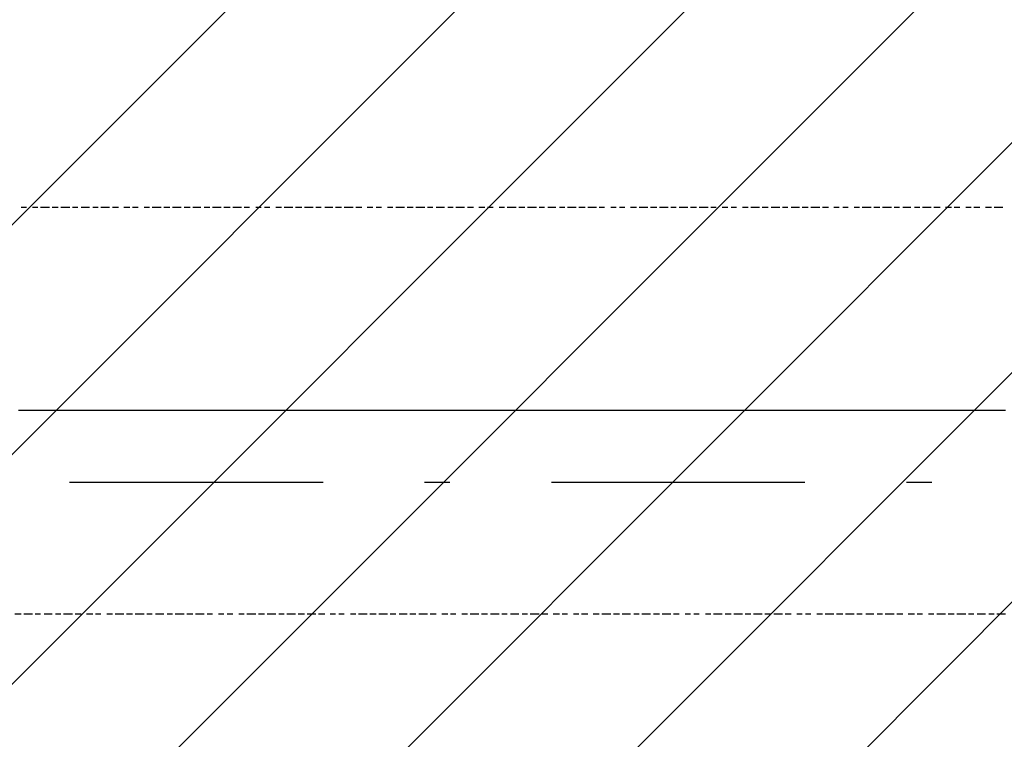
# Model space of a CAD drawing. Extents: x 997 to 109698, y 921 to 94021.
# Tile 60 of 256: x 22465 to 23921, y 7684 to 8747. Entities that reach past the tile are written whole.
import ezdxf

# ---------------------------------------------------------------- set-up
doc = ezdxf.new("R2010")
doc.units = 0
doc.header["$MEASUREMENT"] = 0
doc.layers.add('12', color=7, linetype='CONTINUOUS')
doc.layers.add('28', color=7, linetype='CONTINUOUS')

msp = doc.modelspace()

# ---------------------------------------------------------------- linework, layer by layer
at = {"layer": '12', "color": 5}
for p, q in [((22474.601607, 8469.953237), (22466.601607, 8469.953237)), ((22491.601607, 8469.953237), (22483.601607, 8469.953237)), ((22508.601607, 8469.953237), (22495.601607, 8469.953237)), ((22521.601607, 8469.953237), (22512.601607, 8469.953237)), ((22538.601607, 8469.953237), (22525.601607, 8469.953237)), ((22550.601607, 8469.953237), (22542.601607, 8469.953237)), ((22567.601607, 8469.953237), (22555.601607, 8469.953237)), ((22580.601607, 8469.953237), (22572.601607, 8469.953237)), ((22597.601607, 8469.953237), (22584.601607, 8469.953237)), ((22610.601607, 8469.953237), (22601.601607, 8469.953237)), ((22627.601607, 8469.953237), (22618.601607, 8469.953237)), ((22639.601607, 8469.953237), (22631.601607, 8469.953237)), ((22656.601607, 8469.953237), (22648.601607, 8469.953237)), ((22673.601607, 8469.953237), (22660.601607, 8469.953237)), ((22686.601607, 8469.953237), (22677.601607, 8469.953237)), ((22703.601607, 8469.953237), (22690.601607, 8469.953237)), ((22716.601607, 8469.953237), (22707.601607, 8469.953237)), ((22732.601607, 8469.953237), (22720.601607, 8469.953237)), ((22745.601607, 8469.953237), (22737.601607, 8469.953237)), ((22762.601607, 8469.953237), (22749.601607, 8469.953237)), ((22775.601607, 8469.953237), (22766.601607, 8469.953237)), ((22792.601607, 8469.953237), (22779.601607, 8469.953237)), ((22804.601607, 8469.953237), (22796.601607, 8469.953237)), ((22821.601607, 8469.953237), (22813.601607, 8469.953237)), ((22834.601607, 8469.953237), (22826.601607, 8469.953237)), ((22851.601607, 8469.953237), (22843.601607, 8469.953237)), ((22868.601607, 8469.953237), (22855.601607, 8469.953237)), ((22881.601607, 8469.953237), (22872.601607, 8469.953237)), ((22898.601607, 8469.953237), (22885.601607, 8469.953237)), ((22910.601607, 8469.953237), (22902.601607, 8469.953237)), ((22927.601607, 8469.953237), (22915.601607, 8469.953237)), ((22940.601607, 8469.953237), (22931.601607, 8469.953237)), ((22957.601607, 8469.953237), (22944.601607, 8469.953237)), ((22970.601607, 8469.953237), (22961.601607, 8469.953237)), ((22986.601607, 8469.953237), (22978.601607, 8469.953237)), ((22999.601607, 8469.953237), (22991.601607, 8469.953237)), ((23016.601607, 8469.953237), (23008.601607, 8469.953237)), ((23033.601607, 8469.953237), (23020.601607, 8469.953237)), ((23046.601607, 8469.953237), (23037.601607, 8469.953237)), ((23063.601607, 8469.953237), (23050.601607, 8469.953237)), ((23075.601607, 8469.953237), (23067.601607, 8469.953237)), ((23092.601607, 8469.953237), (23080.601607, 8469.953237)), ((23105.601607, 8469.953237), (23097.601607, 8469.953237)), ((23122.601607, 8469.953237), (23109.601607, 8469.953237)), ((23135.601607, 8469.953237), (23126.601607, 8469.953237)), ((23152.601607, 8469.953237), (23143.601607, 8469.953237)), ((23164.601607, 8469.953237), (23156.601607, 8469.953237)), ((23181.601607, 8469.953237), (23173.601607, 8469.953237)), ((23198.601607, 8469.953237), (23185.601607, 8469.953237)), ((23211.601607, 8469.953237), (23202.601607, 8469.953237)), ((23228.601607, 8469.953237), (23215.601607, 8469.953237)), ((23240.601607, 8469.953237), (23232.601607, 8469.953237)), ((23257.601607, 8469.953237), (23245.601607, 8469.953237)), ((23270.601607, 8469.953237), (23262.601607, 8469.953237)), ((23287.601607, 8469.953237), (23274.601607, 8469.953237)), ((23300.601607, 8469.953237), (23291.601607, 8469.953237)), ((23317.601607, 8469.953237), (23304.601607, 8469.953237)), ((23329.601607, 8469.953237), (23321.601607, 8469.953237)), ((23346.601607, 8469.953237), (23338.601607, 8469.953237)), ((23359.601607, 8469.953237), (23351.601607, 8469.953237)), ((23376.601607, 8469.953237), (23367.601607, 8469.953237)), ((23393.601607, 8469.953237), (23380.601607, 8469.953237)), ((23406.601607, 8469.953237), (23397.601607, 8469.953237)), ((23423.601607, 8469.953237), (23410.601607, 8469.953237)), ((23435.601607, 8469.953237), (23427.601607, 8469.953237)), ((23452.601607, 8469.953237), (23439.601607, 8469.953237)), ((23465.601607, 8469.953237), (23456.601607, 8469.953237)), ((23482.601607, 8469.953237), (23469.601607, 8469.953237)), ((23494.601607, 8469.953237), (23486.601607, 8469.953237)), ((23511.601607, 8469.953237), (23503.601607, 8469.953237)), ((23524.601607, 8469.953237), (23516.601607, 8469.953237)), ((23541.601607, 8469.953237), (23533.601607, 8469.953237)), ((23558.601607, 8469.953237), (23545.601607, 8469.953237)), ((23571.601607, 8469.953237), (23562.601607, 8469.953237)), ((23588.601607, 8469.953237), (23575.601607, 8469.953237)), ((23600.601607, 8469.953237), (23592.601607, 8469.953237)), ((23617.601607, 8469.953237), (23605.601607, 8469.953237)), ((23630.601607, 8469.953237), (23621.601607, 8469.953237)), ((23647.601607, 8469.953237), (23634.601607, 8469.953237)), ((23660.601607, 8469.953237), (23651.601607, 8469.953237)), ((23676.601607, 8469.953237), (23668.601607, 8469.953237)), ((23689.601607, 8469.953237), (23681.601607, 8469.953237)), ((23706.601607, 8469.953237), (23698.601607, 8469.953237)), ((23723.601607, 8469.953237), (23710.601607, 8469.953237)), ((23736.601607, 8469.953237), (23727.601607, 8469.953237)), ((23753.601607, 8469.953237), (23740.601607, 8469.953237)), ((23765.601607, 8469.953237), (23757.601607, 8469.953237)), ((23782.601607, 8469.953237), (23770.601607, 8469.953237)), ((23795.601607, 8469.953237), (23787.601607, 8469.953237)), ((23812.601607, 8469.953237), (23799.601607, 8469.953237)), ((23825.601607, 8469.953237), (23816.601607, 8469.953237)), ((23842.601607, 8469.953237), (23833.601607, 8469.953237)), ((23854.601607, 8469.953237), (23846.601607, 8469.953237)), ((23871.601607, 8469.953237), (23863.601607, 8469.953237)), ((23884.601607, 8469.953237), (23875.601607, 8469.953237)), ((23901.601607, 8469.953237), (23892.601607, 8469.953237)), ((23918.601607, 8469.953237), (23905.601607, 8469.953237)), ((22466.601607, 7868.953237), (22457.601607, 7868.953237)), ((22483.601607, 7868.953237), (22470.601607, 7868.953237)), ((22495.601607, 7868.953237), (22487.601607, 7868.953237)), ((22512.601607, 7868.953237), (22500.601607, 7868.953237)), ((22525.601607, 7868.953237), (22517.601607, 7868.953237)), ((22542.601607, 7868.953237), (22529.601607, 7868.953237)), ((22555.601607, 7868.953237), (22546.601607, 7868.953237)), ((22572.601607, 7868.953237), (22563.601607, 7868.953237)), ((22584.601607, 7868.953237), (22576.601607, 7868.953237)), ((22601.601607, 7868.953237), (22593.601607, 7868.953237)), ((22618.601607, 7868.953237), (22605.601607, 7868.953237)), ((22631.601607, 7868.953237), (22622.601607, 7868.953237)), ((22648.601607, 7868.953237), (22635.601607, 7868.953237)), ((22660.601607, 7868.953237), (22652.601607, 7868.953237)), ((22677.601607, 7868.953237), (22665.601607, 7868.953237)), ((22690.601607, 7868.953237), (22682.601607, 7868.953237)), ((22707.601607, 7868.953237), (22694.601607, 7868.953237)), ((22720.601607, 7868.953237), (22711.601607, 7868.953237)), ((22737.601607, 7868.953237), (22724.601607, 7868.953237)), ((22749.601607, 7868.953237), (22741.601607, 7868.953237)), ((22766.601607, 7868.953237), (22758.601607, 7868.953237)), ((22779.601607, 7868.953237), (22771.601607, 7868.953237)), ((22796.601607, 7868.953237), (22788.601607, 7868.953237)), ((22813.601607, 7868.953237), (22800.601607, 7868.953237)), ((22826.601607, 7868.953237), (22817.601607, 7868.953237)), ((22843.601607, 7868.953237), (22830.601607, 7868.953237)), ((22855.601607, 7868.953237), (22847.601607, 7868.953237)), ((22872.601607, 7868.953237), (22859.601607, 7868.953237)), ((22885.601607, 7868.953237), (22876.601607, 7868.953237)), ((22902.601607, 7868.953237), (22889.601607, 7868.953237)), ((22915.601607, 7868.953237), (22906.601607, 7868.953237)), ((22931.601607, 7868.953237), (22923.601607, 7868.953237)), ((22944.601607, 7868.953237), (22936.601607, 7868.953237)), ((22961.601607, 7868.953237), (22953.601607, 7868.953237)), ((22978.601607, 7868.953237), (22965.601607, 7868.953237)), ((22991.601607, 7868.953237), (22982.601607, 7868.953237)), ((23008.601607, 7868.953237), (22995.601607, 7868.953237)), ((23020.601607, 7868.953237), (23012.601607, 7868.953237)), ((23037.601607, 7868.953237), (23025.601607, 7868.953237)), ((23050.601607, 7868.953237), (23041.601607, 7868.953237)), ((23067.601607, 7868.953237), (23054.601607, 7868.953237)), ((23080.601607, 7868.953237), (23071.601607, 7868.953237)), ((23097.601607, 7868.953237), (23088.601607, 7868.953237)), ((23109.601607, 7868.953237), (23101.601607, 7868.953237)), ((23126.601607, 7868.953237), (23118.601607, 7868.953237)), ((23143.601607, 7868.953237), (23130.601607, 7868.953237)), ((23156.601607, 7868.953237), (23147.601607, 7868.953237)), ((23173.601607, 7868.953237), (23160.601607, 7868.953237)), ((23185.601607, 7868.953237), (23177.601607, 7868.953237)), ((23202.601607, 7868.953237), (23190.601607, 7868.953237)), ((23215.601607, 7868.953237), (23207.601607, 7868.953237)), ((23232.601607, 7868.953237), (23219.601607, 7868.953237)), ((23245.601607, 7868.953237), (23236.601607, 7868.953237)), ((23262.601607, 7868.953237), (23253.601607, 7868.953237)), ((23274.601607, 7868.953237), (23266.601607, 7868.953237)), ((23291.601607, 7868.953237), (23283.601607, 7868.953237)), ((23304.601607, 7868.953237), (23295.601607, 7868.953237)), ((23321.601607, 7868.953237), (23312.601607, 7868.953237)), ((23338.601607, 7868.953237), (23325.601607, 7868.953237)), ((23351.601607, 7868.953237), (23342.601607, 7868.953237)), ((23367.601607, 7868.953237), (23355.601607, 7868.953237)), ((23380.601607, 7868.953237), (23372.601607, 7868.953237)), ((23397.601607, 7868.953237), (23384.601607, 7868.953237)), ((23410.601607, 7868.953237), (23401.601607, 7868.953237)), ((23427.601607, 7868.953237), (23414.601607, 7868.953237)), ((23439.601607, 7868.953237), (23431.601607, 7868.953237)), ((23456.601607, 7868.953237), (23448.601607, 7868.953237)), ((23469.601607, 7868.953237), (23461.601607, 7868.953237)), ((23486.601607, 7868.953237), (23478.601607, 7868.953237)), ((23503.601607, 7868.953237), (23490.601607, 7868.953237)), ((23516.601607, 7868.953237), (23507.601607, 7868.953237)), ((23533.601607, 7868.953237), (23520.601607, 7868.953237)), ((23545.601607, 7868.953237), (23537.601607, 7868.953237)), ((23562.601607, 7868.953237), (23549.601607, 7868.953237)), ((23575.601607, 7868.953237), (23566.601607, 7868.953237)), ((23592.601607, 7868.953237), (23579.601607, 7868.953237)), ((23605.601607, 7868.953237), (23596.601607, 7868.953237)), ((23621.601607, 7868.953237), (23613.601607, 7868.953237)), ((23634.601607, 7868.953237), (23626.601607, 7868.953237)), ((23651.601607, 7868.953237), (23643.601607, 7868.953237)), ((23668.601607, 7868.953237), (23655.601607, 7868.953237)), ((23681.601607, 7868.953237), (23672.601607, 7868.953237)), ((23698.601607, 7868.953237), (23685.601607, 7868.953237)), ((23710.601607, 7868.953237), (23702.601607, 7868.953237)), ((23727.601607, 7868.953237), (23715.601607, 7868.953237)), ((23740.601607, 7868.953237), (23732.601607, 7868.953237)), ((23757.601607, 7868.953237), (23744.601607, 7868.953237)), ((23770.601607, 7868.953237), (23761.601607, 7868.953237)), ((23787.601607, 7868.953237), (23778.601607, 7868.953237)), ((23799.601607, 7868.953237), (23791.601607, 7868.953237)), ((23816.601607, 7868.953237), (23808.601607, 7868.953237)), ((23833.601607, 7868.953237), (23820.601607, 7868.953237)), ((23846.601607, 7868.953237), (23837.601607, 7868.953237)), ((23863.601607, 7868.953237), (23850.601607, 7868.953237)), ((23875.601607, 7868.953237), (23867.601607, 7868.953237)), ((23892.601607, 7868.953237), (23880.601607, 7868.953237)), ((23905.601607, 7868.953237), (23897.601607, 7868.953237)), ((23922.601607, 7868.953237), (23909.601607, 7868.953237))]:
    msp.add_line(p, q, dxfattribs=at)
at = {"layer": '12', "color": 1}
for p, q in [((22470.601607, 8169.953237), (22462.601607, 8169.953237)), ((22483.601607, 8169.953237), (22470.601607, 8169.953237)), ((22491.601607, 8169.953237), (22483.601607, 8169.953237)), ((22500.601607, 8169.953237), (22491.601607, 8169.953237)), ((22512.601607, 8169.953237), (22500.601607, 8169.953237)), ((22521.601607, 8169.953237), (22512.601607, 8169.953237)), ((22529.601607, 8169.953237), (22521.601607, 8169.953237)), ((22542.601607, 8169.953237), (22529.601607, 8169.953237)), ((22550.601607, 8169.953237), (22542.601607, 8169.953237)), ((22563.601607, 8169.953237), (22550.601607, 8169.953237)), ((22572.601607, 8169.953237), (22563.601607, 8169.953237)), ((22580.601607, 8169.953237), (22572.601607, 8169.953237)), ((22593.601607, 8169.953237), (22580.601607, 8169.953237)), ((22601.601607, 8169.953237), (22593.601607, 8169.953237)), ((22610.601607, 8169.953237), (22601.601607, 8169.953237)), ((22622.601607, 8169.953237), (22610.601607, 8169.953237)), ((22631.601607, 8169.953237), (22622.601607, 8169.953237)), ((22639.601607, 8169.953237), (22631.601607, 8169.953237)), ((22652.601607, 8169.953237), (22639.601607, 8169.953237)), ((22660.601607, 8169.953237), (22652.601607, 8169.953237)), ((22673.601607, 8169.953237), (22660.601607, 8169.953237)), ((22682.601607, 8169.953237), (22673.601607, 8169.953237)), ((22690.601607, 8169.953237), (22682.601607, 8169.953237)), ((22703.601607, 8169.953237), (22690.601607, 8169.953237)), ((22711.601607, 8169.953237), (22703.601607, 8169.953237)), ((22720.601607, 8169.953237), (22711.601607, 8169.953237)), ((22732.601607, 8169.953237), (22720.601607, 8169.953237)), ((22741.601607, 8169.953237), (22732.601607, 8169.953237)), ((22749.601607, 8169.953237), (22741.601607, 8169.953237)), ((22762.601607, 8169.953237), (22749.601607, 8169.953237)), ((22771.601607, 8169.953237), (22762.601607, 8169.953237)), ((22779.601607, 8169.953237), (22771.601607, 8169.953237)), ((22792.601607, 8169.953237), (22779.601607, 8169.953237)), ((22800.601607, 8169.953237), (22792.601607, 8169.953237)), ((22813.601607, 8169.953237), (22800.601607, 8169.953237)), ((22821.601607, 8169.953237), (22813.601607, 8169.953237)), ((22830.601607, 8169.953237), (22821.601607, 8169.953237)), ((22843.601607, 8169.953237), (22830.601607, 8169.953237)), ((22851.601607, 8169.953237), (22843.601607, 8169.953237)), ((22859.601607, 8169.953237), (22851.601607, 8169.953237)), ((22872.601607, 8169.953237), (22859.601607, 8169.953237)), ((22881.601607, 8169.953237), (22872.601607, 8169.953237)), ((22889.601607, 8169.953237), (22881.601607, 8169.953237)), ((22902.601607, 8169.953237), (22889.601607, 8169.953237)), ((22910.601607, 8169.953237), (22902.601607, 8169.953237)), ((22923.601607, 8169.953237), (22910.601607, 8169.953237)), ((22931.601607, 8169.953237), (22923.601607, 8169.953237)), ((22940.601607, 8169.953237), (22931.601607, 8169.953237)), ((22953.601607, 8169.953237), (22940.601607, 8169.953237)), ((22961.601607, 8169.953237), (22953.601607, 8169.953237)), ((22970.601607, 8169.953237), (22961.601607, 8169.953237)), ((22982.601607, 8169.953237), (22970.601607, 8169.953237)), ((22991.601607, 8169.953237), (22982.601607, 8169.953237)), ((22999.601607, 8169.953237), (22991.601607, 8169.953237)), ((23012.601607, 8169.953237), (22999.601607, 8169.953237)), ((23020.601607, 8169.953237), (23012.601607, 8169.953237)), ((23033.601607, 8169.953237), (23020.601607, 8169.953237)), ((23041.601607, 8169.953237), (23033.601607, 8169.953237)), ((23050.601607, 8169.953237), (23041.601607, 8169.953237)), ((23063.601607, 8169.953237), (23050.601607, 8169.953237)), ((23071.601607, 8169.953237), (23063.601607, 8169.953237)), ((23080.601607, 8169.953237), (23071.601607, 8169.953237)), ((23092.601607, 8169.953237), (23080.601607, 8169.953237)), ((23101.601607, 8169.953237), (23092.601607, 8169.953237)), ((23109.601607, 8169.953237), (23101.601607, 8169.953237)), ((23122.601607, 8169.953237), (23109.601607, 8169.953237)), ((23130.601607, 8169.953237), (23122.601607, 8169.953237)), ((23143.601607, 8169.953237), (23130.601607, 8169.953237)), ((23152.601607, 8169.953237), (23143.601607, 8169.953237)), ((23160.601607, 8169.953237), (23152.601607, 8169.953237)), ((23173.601607, 8169.953237), (23160.601607, 8169.953237)), ((23181.601607, 8169.953237), (23173.601607, 8169.953237)), ((23190.601607, 8169.953237), (23181.601607, 8169.953237)), ((23202.601607, 8169.953237), (23190.601607, 8169.953237)), ((23211.601607, 8169.953237), (23202.601607, 8169.953237)), ((23219.601607, 8169.953237), (23211.601607, 8169.953237)), ((23232.601607, 8169.953237), (23219.601607, 8169.953237)), ((23240.601607, 8169.953237), (23232.601607, 8169.953237)), ((23253.601607, 8169.953237), (23240.601607, 8169.953237)), ((23262.601607, 8169.953237), (23253.601607, 8169.953237)), ((23270.601607, 8169.953237), (23262.601607, 8169.953237)), ((23283.601607, 8169.953237), (23270.601607, 8169.953237)), ((23291.601607, 8169.953237), (23283.601607, 8169.953237)), ((23300.601607, 8169.953237), (23291.601607, 8169.953237)), ((23312.601607, 8169.953237), (23300.601607, 8169.953237)), ((23321.601607, 8169.953237), (23312.601607, 8169.953237)), ((23329.601607, 8169.953237), (23321.601607, 8169.953237)), ((23342.601607, 8169.953237), (23329.601607, 8169.953237)), ((23351.601607, 8169.953237), (23342.601607, 8169.953237)), ((23359.601607, 8169.953237), (23351.601607, 8169.953237)), ((23372.601607, 8169.953237), (23359.601607, 8169.953237)), ((23380.601607, 8169.953237), (23372.601607, 8169.953237)), ((23393.601607, 8169.953237), (23380.601607, 8169.953237)), ((23401.601607, 8169.953237), (23393.601607, 8169.953237)), ((23410.601607, 8169.953237), (23401.601607, 8169.953237)), ((23423.601607, 8169.953237), (23410.601607, 8169.953237)), ((23431.601607, 8169.953237), (23423.601607, 8169.953237)), ((23439.601607, 8169.953237), (23431.601607, 8169.953237)), ((23452.601607, 8169.953237), (23439.601607, 8169.953237)), ((23461.601607, 8169.953237), (23452.601607, 8169.953237)), ((23469.601607, 8169.953237), (23461.601607, 8169.953237)), ((23482.601607, 8169.953237), (23469.601607, 8169.953237)), ((23490.601607, 8169.953237), (23482.601607, 8169.953237)), ((23503.601607, 8169.953237), (23490.601607, 8169.953237)), ((23511.601607, 8169.953237), (23503.601607, 8169.953237)), ((23520.601607, 8169.953237), (23511.601607, 8169.953237)), ((23533.601607, 8169.953237), (23520.601607, 8169.953237)), ((23541.601607, 8169.953237), (23533.601607, 8169.953237)), ((23549.601607, 8169.953237), (23541.601607, 8169.953237)), ((23562.601607, 8169.953237), (23549.601607, 8169.953237)), ((23571.601607, 8169.953237), (23562.601607, 8169.953237)), ((23579.601607, 8169.953237), (23571.601607, 8169.953237)), ((23592.601607, 8169.953237), (23579.601607, 8169.953237)), ((23600.601607, 8169.953237), (23592.601607, 8169.953237)), ((23613.601607, 8169.953237), (23600.601607, 8169.953237)), ((23621.601607, 8169.953237), (23613.601607, 8169.953237)), ((23630.601607, 8169.953237), (23621.601607, 8169.953237)), ((23643.601607, 8169.953237), (23630.601607, 8169.953237)), ((23651.601607, 8169.953237), (23643.601607, 8169.953237)), ((23660.601607, 8169.953237), (23651.601607, 8169.953237)), ((23672.601607, 8169.953237), (23660.601607, 8169.953237)), ((23681.601607, 8169.953237), (23672.601607, 8169.953237)), ((23689.601607, 8169.953237), (23681.601607, 8169.953237)), ((23702.601607, 8169.953237), (23689.601607, 8169.953237)), ((23710.601607, 8169.953237), (23702.601607, 8169.953237)), ((23723.601607, 8169.953237), (23710.601607, 8169.953237)), ((23732.601607, 8169.953237), (23723.601607, 8169.953237)), ((23740.601607, 8169.953237), (23732.601607, 8169.953237)), ((23753.601607, 8169.953237), (23740.601607, 8169.953237)), ((23761.601607, 8169.953237), (23753.601607, 8169.953237)), ((23770.601607, 8169.953237), (23761.601607, 8169.953237)), ((23782.601607, 8169.953237), (23770.601607, 8169.953237)), ((23791.601607, 8169.953237), (23782.601607, 8169.953237)), ((23799.601607, 8169.953237), (23791.601607, 8169.953237)), ((23812.601607, 8169.953237), (23799.601607, 8169.953237)), ((23820.601607, 8169.953237), (23812.601607, 8169.953237)), ((23833.601607, 8169.953237), (23820.601607, 8169.953237)), ((23842.601607, 8169.953237), (23833.601607, 8169.953237)), ((23850.601607, 8169.953237), (23842.601607, 8169.953237)), ((23863.601607, 8169.953237), (23850.601607, 8169.953237)), ((23871.601607, 8169.953237), (23863.601607, 8169.953237)), ((23880.601607, 8169.953237), (23871.601607, 8169.953237)), ((23892.601607, 8169.953237), (23880.601607, 8169.953237)), ((23901.601607, 8169.953237), (23892.601607, 8169.953237)), ((23909.601607, 8169.953237), (23901.601607, 8169.953237)), ((23922.601607, 8169.953237), (23909.601607, 8169.953237))]:
    msp.add_line(p, q, dxfattribs=at)
at = {"layer": '28', "color": 2}
for p, q in [((17830.017182, 3820.953237), (29497.636205, 15488.572261)), ((18169.428437, 3820.953237), (29497.636205, 15149.161006)), ((18508.839692, 3820.953237), (29497.636205, 14809.749751)), ((18848.250947, 3820.953237), (29497.636205, 14470.338496)), ((19187.662202, 3820.953237), (29497.636205, 14130.927241)), ((19527.073457, 3820.953237), (29497.636205, 13791.515986)), ((19866.484712, 3820.953237), (29497.636205, 13452.104731))]:
    msp.add_line(p, q, dxfattribs=at)
at = {"layer": '28', "color": 4}
for p, q in [((22538.351607, 8063.953237), (22913.351607, 8063.953237)), ((23250.851607, 8063.953237), (23625.851607, 8063.953237))]:
    msp.add_line(p, q, dxfattribs=at)
at = {"layer": '28', "color": 4, "linetype": 'Continuous'}
for p, q in [((23063.351607, 8063.953237), (23100.851607, 8063.953237)), ((23775.851607, 8063.953237), (23813.351607, 8063.953237))]:
    msp.add_line(p, q, dxfattribs=at)

doc.saveas('drawing.dxf')
